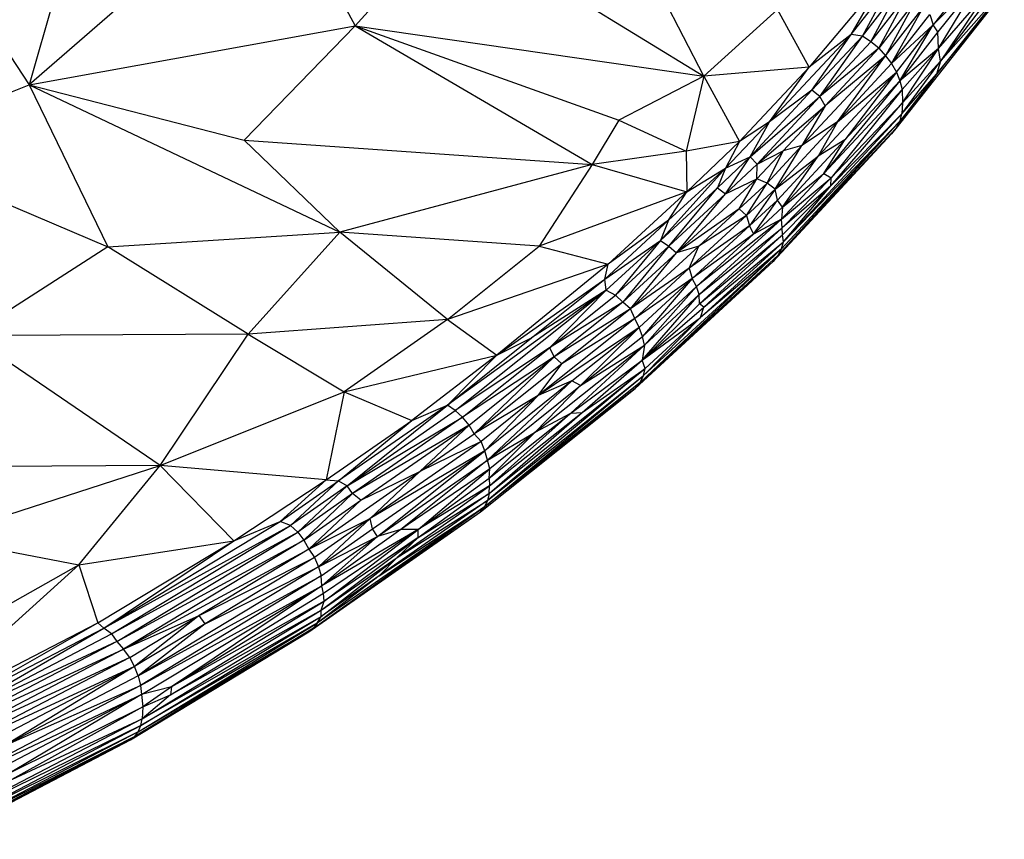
# Paper-space layout '_Isométrica' of a CAD drawing. Header units: millimetres. Extents: x -309 to 308, y -478 to -117.
# Tile 19 of 23: x 196 to 281, y -439 to -367. Entities that reach past the tile are written whole.
import ezdxf

# ---------------------------------------------------------------- set-up
doc = ezdxf.new("R2010")
doc.units = ezdxf.units.MM

psp = doc.layouts.new('_Isométrica')

# ---------------------------------------------------------------- linework, layer by layer
at = {"color": 7, "linetype": 'Continuous', "lineweight": 25}
for p, q in [((201.976, -353.923), (196.467, -373.016)), ((217.693, -354.66), (196.467, -373.016)), ((217.693, -354.66), (224.873, -367.884)), ((233.128, -358.756), (224.873, -367.884)), ((233.128, -358.756), (255.218, -372.28)), ((188.112, -360.274), (196.467, -373.016)), ((255.218, -372.28), (250.47, -363.082)), ((279.143, -362.798), (275.182, -367.806)), ((270.867, -363.759), (264.393, -371.487)), ((268.034, -368.634), (270.867, -363.759)), ((268.034, -368.634), (271.483, -364.229)), ((269.018, -368.793), (271.483, -364.229)), ((275.182, -367.806), (279.464, -363.551)), ((279.464, -363.551), (275.599, -368.422)), ((275.656, -369.859), (279.464, -363.551)), ((269.018, -368.793), (272.212, -364.673)), ((269.756, -369.277), (272.212, -364.673)), ((269.756, -369.277), (273.005, -365.091)), ((270.436, -369.844), (273.005, -365.091)), ((281.374, -364.663), (275.479, -372.096)), ((275.656, -369.859), (279.743, -365.155)), ((281.374, -364.663), (275.805, -370.98)), ((279.743, -365.155), (275.805, -370.98)), ((273.685, -365.66), (270.436, -369.844)), ((273.685, -365.66), (271.022, -370.497)), ((281.064, -365.253), (271.938, -376.822)), ((275.479, -372.096), (281.064, -365.253)), ((279.755, -365.844), (275.805, -370.98)), ((261.619, -366.463), (255.218, -372.28)), ((264.393, -371.487), (261.619, -366.463)), ((271.022, -370.497), (274.296, -366.297)), ((271.566, -371.18), (274.296, -366.297)), ((271.566, -371.18), (274.889, -366.914)), ((274.889, -366.914), (275.182, -367.806)), ((196.467, -373.016), (224.873, -367.884)), ((215.189, -377.85), (224.873, -367.884)), ((224.873, -367.884), (245.496, -379.967)), ((224.873, -367.884), (247.803, -376.106)), ((224.873, -367.884), (255.218, -372.28)), ((275.182, -367.806), (271.566, -371.18)), ((271.984, -371.915), (275.182, -367.806)), ((272.291, -372.669), (275.182, -367.806)), ((275.599, -368.422), (272.291, -372.669)), ((275.599, -368.422), (275.182, -367.806)), ((275.656, -369.859), (275.599, -368.422)), ((260.942, -376.258), (268.034, -368.634)), ((268.034, -368.634), (264.393, -371.487)), ((264.632, -373.495), (268.034, -368.634)), ((264.632, -373.495), (269.018, -368.793)), ((265.316, -374.036), (269.018, -368.793)), ((265.316, -374.036), (269.756, -369.277)), ((269.018, -368.793), (268.034, -368.634)), ((269.756, -369.277), (269.018, -368.793)), ((270.436, -369.844), (269.756, -369.277)), ((270.436, -369.844), (265.316, -374.036)), ((265.779, -374.855), (270.436, -369.844)), ((270.436, -369.844), (271.022, -370.497)), ((275.656, -369.859), (272.291, -372.669)), ((272.479, -373.429), (275.656, -369.859)), ((272.519, -374.595), (275.656, -369.859)), ((275.805, -370.98), (275.656, -369.859)), ((271.022, -370.497), (263.761, -378.319)), ((271.022, -370.497), (265.779, -374.855)), ((266.851, -376.248), (271.022, -370.497)), ((271.022, -370.497), (271.566, -371.18)), ((272.449, -375.564), (275.805, -370.98)), ((272.519, -374.595), (275.805, -370.98)), ((275.805, -370.98), (275.479, -372.096)), ((264.393, -371.487), (255.218, -372.28)), ((264.393, -371.487), (258.319, -377.951)), ((260.942, -376.258), (264.393, -371.487)), ((265.168, -379.244), (271.984, -371.915)), ((271.566, -371.18), (266.851, -376.248)), ((266.851, -376.248), (271.984, -371.915)), ((271.984, -371.915), (267.494, -377.824)), ((271.566, -371.18), (271.984, -371.915)), ((271.984, -371.915), (272.291, -372.669)), ((255.218, -372.28), (247.803, -376.106)), ((255.218, -372.28), (253.683, -378.817)), ((255.218, -372.28), (258.319, -377.951)), ((272.291, -372.669), (265.667, -380.755)), ((272.291, -372.669), (267.494, -377.824)), ((275.479, -372.096), (271.938, -376.822)), ((272.291, -372.669), (272.479, -373.429)), ((275.479, -372.096), (272.301, -376.177)), ((272.449, -375.564), (275.479, -372.096)), ((182.878, -378.474), (196.467, -373.016)), ((196.467, -373.016), (203.342, -387.125)), ((196.467, -373.016), (223.522, -385.86)), ((196.467, -373.016), (215.189, -377.85)), ((259.261, -379.29), (264.632, -373.495)), ((264.632, -373.495), (260.942, -376.258)), ((265.316, -374.036), (264.632, -373.495)), ((265.667, -380.755), (272.479, -373.429)), ((272.479, -373.429), (266.295, -381.112)), ((272.479, -373.429), (272.519, -374.595)), ((259.261, -379.29), (265.316, -374.036)), ((259.868, -379.936), (265.316, -374.036)), ((265.779, -374.855), (265.316, -374.036)), ((259.868, -379.936), (265.779, -374.855)), ((262.131, -378.787), (265.779, -374.855)), ((265.779, -374.855), (263.761, -378.319)), ((266.262, -381.808), (272.519, -374.595)), ((266.295, -381.112), (272.519, -374.595)), ((272.519, -374.595), (272.449, -375.564)), ((247.803, -376.106), (245.496, -379.967)), ((247.803, -376.106), (253.683, -378.817)), ((257.101, -380.288), (260.942, -376.258)), ((260.942, -376.258), (258.319, -377.951)), ((259.261, -379.29), (260.942, -376.258)), ((266.851, -376.248), (261.436, -382.097)), ((261.663, -387.894), (272.301, -376.177)), ((261.982, -387.292), (272.301, -376.177)), ((262.142, -386.686), (272.449, -375.564)), ((272.301, -376.177), (262.142, -386.686)), ((266.851, -376.248), (263.761, -378.319)), ((266.851, -376.248), (265.168, -379.244)), ((272.449, -375.564), (266.262, -381.808)), ((272.301, -376.177), (271.938, -376.822)), ((272.301, -376.177), (272.449, -375.564)), ((271.938, -376.822), (261.663, -387.894)), ((271.938, -376.822), (271.549, -377.293)), ((223.522, -385.86), (215.189, -377.85)), ((215.189, -377.85), (245.496, -379.967)), ((258.319, -377.951), (253.683, -378.817)), ((258.319, -377.951), (253.726, -382.335)), ((258.319, -377.951), (257.101, -380.288)), ((271.549, -377.293), (261.245, -388.398)), ((261.663, -387.894), (271.549, -377.293)), ((262.074, -383.678), (267.494, -377.824)), ((267.494, -377.824), (265.168, -379.244)), ((265.667, -380.755), (267.494, -377.824)), ((182.878, -378.474), (203.342, -387.125)), ((253.683, -378.817), (245.496, -379.967)), ((253.683, -378.817), (253.726, -382.335)), ((259.824, -381.2), (262.131, -378.787)), ((259.868, -379.936), (262.131, -378.787)), ((263.761, -378.319), (260.734, -381.593)), ((260.734, -381.593), (262.131, -378.787)), ((261.436, -382.097), (263.761, -378.319)), ((263.761, -378.319), (262.131, -378.787)), ((256.395, -382.003), (259.261, -379.29)), ((257.101, -380.288), (259.261, -379.29)), ((257.106, -382.516), (259.261, -379.29)), ((259.261, -379.29), (259.868, -379.936)), ((261.436, -382.097), (265.168, -379.244)), ((261.638, -383.06), (265.168, -379.244)), ((262.074, -383.678), (265.168, -379.244)), ((245.496, -379.967), (223.522, -385.86)), ((245.496, -379.967), (240.87, -387.061)), ((245.496, -379.967), (253.726, -382.335)), ((257.101, -380.288), (251.445, -386.567)), ((252.137, -384.809), (257.101, -380.288)), ((253.726, -382.335), (257.101, -380.288)), ((257.101, -380.288), (256.395, -382.003)), ((257.106, -382.516), (259.868, -379.936)), ((259.824, -381.2), (259.868, -379.936)), ((259.824, -381.2), (252.839, -387.661)), ((257.106, -382.516), (259.824, -381.2)), ((258.285, -383.834), (259.824, -381.2)), ((260.734, -381.593), (259.824, -381.2)), ((265.667, -380.755), (261.976, -384.724)), ((261.976, -384.724), (266.295, -381.112)), ((266.295, -381.112), (262.049, -385.47)), ((262.074, -383.678), (265.667, -380.755)), ((265.667, -380.755), (266.295, -381.112)), ((266.262, -381.808), (266.295, -381.112)), ((251.445, -386.567), (256.395, -382.003)), ((252.157, -387.081), (256.395, -382.003)), ((256.395, -382.003), (257.106, -382.516)), ((260.734, -381.593), (258.285, -383.834)), ((258.938, -384.408), (260.734, -381.593)), ((258.938, -384.408), (261.436, -382.097)), ((261.436, -382.097), (259.181, -385.308)), ((261.436, -382.097), (260.734, -381.593)), ((261.638, -383.06), (261.436, -382.097)), ((266.262, -381.808), (262.049, -385.47)), ((262.073, -386.084), (266.262, -381.808)), ((262.142, -386.686), (266.262, -381.808)), ((253.726, -382.335), (240.87, -387.061)), ((253.726, -382.335), (246.883, -388.645)), ((252.137, -384.809), (253.726, -382.335)), ((252.157, -387.081), (257.106, -382.516)), ((252.839, -387.661), (257.106, -382.516)), ((261.638, -383.06), (259.181, -385.308)), ((259.542, -386.018), (261.638, -383.06)), ((262.074, -383.678), (261.638, -383.06)), ((258.285, -383.834), (252.839, -387.661)), ((258.285, -383.834), (254.771, -387.064)), ((258.938, -384.408), (258.285, -383.834)), ((259.542, -386.018), (262.074, -383.678)), ((262.074, -383.678), (261.976, -384.724)), ((246.586, -389.934), (252.137, -384.809)), ((252.137, -384.809), (246.883, -388.645)), ((252.137, -384.809), (251.445, -386.567)), ((253.948, -388.995), (258.938, -384.408)), ((261.976, -384.724), (254.579, -390.585)), ((258.938, -384.408), (254.771, -387.064)), ((254.815, -391.291), (261.976, -384.724)), ((258.938, -384.408), (259.181, -385.308)), ((261.976, -384.724), (259.542, -386.018)), ((262.049, -385.47), (261.976, -384.724)), ((259.181, -385.308), (253.948, -388.995)), ((259.181, -385.308), (254.21, -389.877)), ((254.815, -391.291), (262.049, -385.47)), ((254.837, -392.079), (262.049, -385.47)), ((259.181, -385.308), (259.542, -386.018)), ((262.073, -386.084), (262.049, -385.47)), ((203.342, -387.125), (223.522, -385.86)), ((215.535, -394.719), (223.522, -385.86)), ((232.903, -393.456), (223.522, -385.86)), ((240.87, -387.061), (223.522, -385.86)), ((246.586, -389.934), (251.445, -386.567)), ((246.724, -390.908), (251.445, -386.567)), ((251.445, -386.567), (247.536, -391.324)), ((251.445, -386.567), (252.157, -387.081)), ((259.542, -386.018), (254.21, -389.877)), ((259.542, -386.018), (254.579, -390.585)), ((254.837, -392.079), (262.073, -386.084)), ((255.223, -392.374), (262.073, -386.084)), ((262.142, -386.686), (262.073, -386.084)), ((203.342, -387.125), (191.305, -394.845)), ((215.535, -394.719), (203.342, -387.125)), ((232.903, -393.456), (240.87, -387.061)), ((240.87, -387.061), (246.883, -388.645)), ((247.536, -391.324), (252.157, -387.081)), ((252.157, -387.081), (248.163, -391.947)), ((254.771, -387.064), (248.832, -392.525)), ((249.659, -398.932), (261.982, -387.292)), ((249.972, -398.341), (261.982, -387.292)), ((252.157, -387.081), (252.839, -387.661)), ((254.771, -387.064), (252.839, -387.661)), ((253.948, -388.995), (254.771, -387.064)), ((254.936, -393.28), (262.142, -386.686)), ((261.982, -387.292), (254.936, -393.28)), ((255.223, -392.374), (262.142, -386.686)), ((261.982, -387.292), (261.663, -387.894)), ((261.982, -387.292), (262.142, -386.686)), ((252.839, -387.661), (248.163, -391.947)), ((248.832, -392.525), (252.839, -387.661)), ((249.659, -398.932), (261.663, -387.894)), ((261.663, -387.894), (261.245, -388.398)), ((246.883, -388.645), (232.903, -393.456)), ((246.883, -388.645), (237.204, -396.551)), ((246.586, -389.934), (246.883, -388.645)), ((253.948, -388.995), (248.832, -392.525)), ((249.2, -393.373), (253.948, -388.995)), ((261.245, -388.398), (249.226, -399.445)), ((249.659, -398.932), (261.245, -388.398)), ((253.948, -388.995), (254.21, -389.877)), ((237.204, -396.551), (246.586, -389.934)), ((240.221, -395.042), (246.586, -389.934)), ((246.724, -390.908), (246.586, -389.934)), ((254.21, -389.877), (249.2, -393.373)), ((249.584, -394.141), (254.21, -389.877)), ((254.21, -389.877), (249.862, -394.924)), ((254.579, -390.585), (254.21, -389.877)), ((254.579, -390.585), (249.862, -394.924)), ((254.579, -390.585), (250.054, -395.679)), ((254.815, -391.291), (254.579, -390.585)), ((246.724, -390.908), (232.898, -400.904)), ((233.567, -401.388), (246.724, -390.908)), ((246.724, -390.908), (240.221, -395.042)), ((246.724, -390.908), (241.765, -395.911)), ((241.765, -395.911), (247.536, -391.324)), ((246.724, -390.908), (247.536, -391.324)), ((248.163, -391.947), (247.536, -391.324)), ((249.855, -397.004), (254.815, -391.291)), ((250.054, -395.679), (254.815, -391.291)), ((254.837, -392.079), (254.815, -391.291)), ((248.163, -391.947), (241.765, -395.911)), ((248.163, -391.947), (242.192, -396.697)), ((248.832, -392.525), (242.192, -396.697)), ((248.832, -392.525), (242.859, -397.302)), ((248.832, -392.525), (248.163, -391.947)), ((249.2, -393.373), (248.832, -392.525)), ((249.855, -397.004), (254.837, -392.079)), ((249.855, -397.004), (255.223, -392.374)), ((255.223, -392.374), (254.837, -392.079)), ((254.936, -393.28), (255.223, -392.374)), ((249.2, -393.373), (240.802, -400.082)), ((249.2, -393.373), (242.859, -397.302)), ((249.584, -394.141), (249.2, -393.373)), ((249.855, -397.004), (254.936, -393.28)), ((249.972, -398.341), (254.936, -393.28)), ((254.936, -393.28), (250.116, -397.719)), ((232.903, -393.456), (215.535, -394.719)), ((232.903, -393.456), (223.908, -399.741)), ((232.903, -393.456), (237.204, -396.551)), ((249.584, -394.141), (240.802, -400.082)), ((243.729, -398.802), (249.584, -394.141)), ((244.478, -399.207), (249.584, -394.141)), ((249.862, -394.924), (249.584, -394.141)), ((215.535, -394.719), (191.305, -394.845)), ((207.878, -406.165), (191.305, -394.845)), ((207.878, -406.165), (215.535, -394.719)), ((215.535, -394.719), (223.908, -399.741)), ((232.898, -400.904), (240.221, -395.042)), ((237.204, -396.551), (240.221, -395.042)), ((244.478, -399.207), (249.862, -394.924)), ((250.054, -395.679), (249.862, -394.924)), ((241.765, -395.911), (233.567, -401.388)), ((234.204, -401.963), (241.765, -395.911)), ((240.541, -403.247), (250.054, -395.679)), ((241.765, -395.911), (242.192, -396.697)), ((250.054, -395.679), (243.635, -401.608)), ((244.478, -399.207), (250.054, -395.679)), ((250.054, -395.679), (249.855, -397.004)), ((223.908, -399.741), (237.204, -396.551)), ((237.204, -396.551), (229.793, -402.247)), ((237.204, -396.551), (232.898, -400.904)), ((242.192, -396.697), (234.204, -401.963)), ((234.773, -402.638), (242.192, -396.697)), ((242.192, -396.697), (235.223, -403.406)), ((242.859, -397.302), (242.192, -396.697)), ((242.859, -397.302), (235.223, -403.406)), ((250.116, -397.719), (236.385, -409.199)), ((236.52, -408.591), (250.116, -397.719)), ((240.802, -400.082), (242.859, -397.302)), ((243.635, -401.608), (249.855, -397.004)), ((244.609, -401.537), (249.855, -397.004)), ((244.609, -401.537), (250.116, -397.719)), ((250.116, -397.719), (249.855, -397.004)), ((249.972, -398.341), (250.116, -397.719)), ((236.117, -409.749), (249.972, -398.341)), ((236.385, -409.199), (249.972, -398.341)), ((249.659, -398.932), (249.972, -398.341)), ((235.76, -410.198), (249.226, -399.445)), ((249.659, -398.932), (236.117, -409.749)), ((249.226, -399.445), (236.117, -409.749)), ((243.729, -398.802), (236.136, -404.87)), ((236.379, -405.692), (243.729, -398.802)), ((236.379, -405.692), (244.478, -399.207)), ((244.478, -399.207), (240.541, -403.247)), ((243.729, -398.802), (240.802, -400.082)), ((244.478, -399.207), (243.729, -398.802)), ((249.226, -399.445), (249.659, -398.932)), ((207.878, -406.165), (223.908, -399.741)), ((223.908, -399.741), (222.348, -407.403)), ((223.908, -399.741), (229.793, -402.247)), ((240.802, -400.082), (235.223, -403.406)), ((240.802, -400.082), (235.818, -404.084)), ((236.136, -404.87), (240.802, -400.082)), ((232.898, -400.904), (223.416, -407.502)), ((224.168, -407.923), (232.898, -400.904)), ((229.793, -402.247), (232.898, -400.904)), ((233.567, -401.388), (232.898, -400.904)), ((224.168, -407.923), (233.567, -401.388)), ((224.168, -407.923), (234.204, -401.963)), ((234.204, -401.963), (224.641, -408.608)), ((234.204, -401.963), (233.567, -401.388)), ((234.773, -402.638), (234.204, -401.963)), ((236.52, -408.591), (244.609, -401.537)), ((236.529, -407.275), (243.635, -401.608)), ((236.558, -407.918), (244.609, -401.537)), ((243.635, -401.608), (236.558, -407.918)), ((240.541, -403.247), (243.635, -401.608)), ((243.635, -401.608), (244.609, -401.537)), ((222.348, -407.403), (229.793, -402.247)), ((223.416, -407.502), (229.793, -402.247)), ((234.773, -402.638), (224.641, -408.608)), ((225.35, -409.187), (234.773, -402.638)), ((230.501, -406.678), (234.773, -402.638)), ((235.223, -403.406), (234.773, -402.638)), ((230.501, -406.678), (235.223, -403.406)), ((235.223, -403.406), (235.818, -404.084)), ((236.379, -405.692), (240.541, -403.247)), ((236.529, -407.275), (240.541, -403.247)), ((240.541, -403.247), (236.579, -406.442)), ((235.818, -404.084), (226.154, -410.771)), ((235.818, -404.084), (230.501, -406.678)), ((236.136, -404.87), (235.818, -404.084)), ((236.136, -404.87), (226.154, -410.771)), ((226.38, -411.663), (236.136, -404.87)), ((226.8, -412.352), (236.136, -404.87)), ((236.379, -405.692), (236.136, -404.87)), ((207.878, -406.165), (168.756, -406.43)), ((188.405, -412.446), (207.878, -406.165)), ((200.797, -414.806), (207.878, -406.165)), ((214.307, -412.709), (207.878, -406.165)), ((222.348, -407.403), (207.878, -406.165)), ((226.8, -412.352), (236.379, -405.692)), ((236.379, -405.692), (228.845, -411.733)), ((236.579, -406.442), (236.379, -405.692)), ((220.818, -413.442), (230.501, -406.678)), ((225.35, -409.187), (230.501, -406.678)), ((226.154, -410.771), (230.501, -406.678)), ((236.579, -406.442), (228.845, -411.733)), ((230.342, -411.717), (236.579, -406.442)), ((236.529, -407.275), (236.579, -406.442)), ((214.307, -412.709), (222.348, -407.403)), ((218.34, -411.029), (222.348, -407.403)), ((218.34, -411.029), (223.416, -407.502)), ((219.231, -411.387), (223.416, -407.502)), ((224.168, -407.923), (219.231, -411.387)), ((224.168, -407.923), (219.859, -411.964)), ((222.348, -407.403), (223.416, -407.502)), ((223.416, -407.502), (224.168, -407.923)), ((224.641, -408.608), (224.168, -407.923)), ((230.334, -412.415), (236.558, -407.918)), ((230.342, -411.717), (236.529, -407.275)), ((236.558, -407.918), (230.342, -411.717)), ((236.52, -408.591), (236.558, -407.918)), ((236.529, -407.275), (236.558, -407.918)), ((224.641, -408.608), (219.859, -411.964)), ((224.641, -408.608), (220.405, -412.646)), ((225.35, -409.187), (224.641, -408.608)), ((236.52, -408.591), (228.519, -414.172)), ((230.334, -412.415), (236.52, -408.591)), ((236.52, -408.591), (236.385, -409.199)), ((220.405, -412.646), (225.35, -409.187)), ((220.818, -413.442), (225.35, -409.187)), ((236.385, -409.199), (226.947, -415.764)), ((228.519, -414.172), (236.385, -409.199)), ((236.385, -409.199), (236.117, -409.749)), ((220.842, -420.624), (235.29, -410.555)), ((221.22, -420.327), (236.117, -409.749)), ((221.22, -420.327), (235.76, -410.198)), ((221.22, -420.327), (235.29, -410.555)), ((236.117, -409.749), (221.552, -419.896)), ((226.947, -415.764), (236.117, -409.749)), ((235.29, -410.555), (235.76, -410.198)), ((235.76, -410.198), (236.117, -409.749)), ((202.992, -420.307), (218.34, -411.029)), ((202.992, -420.307), (219.231, -411.387)), ((203.659, -420.798), (219.231, -411.387)), ((214.307, -412.709), (218.34, -411.029)), ((219.231, -411.387), (218.34, -411.029)), ((219.859, -411.964), (219.231, -411.387)), ((220.818, -413.442), (226.154, -410.771)), ((226.154, -410.771), (221.332, -414.159)), ((226.154, -410.771), (221.655, -414.967)), ((226.38, -411.663), (226.154, -410.771)), ((203.659, -420.798), (219.859, -411.964)), ((204.102, -421.486), (219.859, -411.964)), ((219.859, -411.964), (220.405, -412.646)), ((221.655, -414.967), (226.38, -411.663)), ((230.342, -411.717), (221.973, -416.627)), ((228.845, -411.733), (221.973, -416.627)), ((230.342, -411.717), (222.118, -417.287)), ((222.168, -417.98), (230.342, -411.717)), ((226.8, -412.352), (226.38, -411.663)), ((228.845, -411.733), (226.8, -412.352)), ((230.342, -411.717), (228.845, -411.733)), ((230.334, -412.415), (230.342, -411.717)), ((188.405, -412.446), (200.797, -414.806)), ((200.797, -414.806), (214.307, -412.709)), ((202.454, -419.848), (214.307, -412.709)), ((202.992, -420.307), (214.307, -412.709)), ((204.102, -421.486), (220.405, -412.646)), ((220.405, -412.646), (204.684, -422.144)), ((220.405, -412.646), (220.818, -413.442)), ((221.655, -414.967), (226.8, -412.352)), ((221.906, -418.753), (230.334, -412.415)), ((221.914, -415.765), (226.8, -412.352)), ((226.8, -412.352), (221.973, -416.627)), ((230.334, -412.415), (222.168, -417.98)), ((230.334, -412.415), (228.519, -414.172)), ((204.684, -422.144), (220.818, -413.442)), ((220.818, -413.442), (211.269, -419.221)), ((220.818, -413.442), (221.332, -414.159)), ((181.479, -425.68), (200.797, -414.806)), ((185.421, -428.696), (200.797, -414.806)), ((200.797, -414.806), (202.454, -419.848)), ((211.269, -419.221), (221.332, -414.159)), ((221.332, -414.159), (211.792, -419.942)), ((221.332, -414.159), (221.655, -414.967)), ((221.89, -419.301), (228.519, -414.172)), ((221.906, -418.753), (228.519, -414.172)), ((228.519, -414.172), (226.947, -415.764)), ((221.655, -414.967), (205.966, -424.462)), ((211.792, -419.942), (221.655, -414.967)), ((221.655, -414.967), (221.914, -415.765)), ((205.966, -424.462), (221.914, -415.765)), ((221.914, -415.765), (206.161, -425.302)), ((226.947, -415.764), (221.552, -419.896)), ((226.947, -415.764), (221.89, -419.301)), ((221.973, -416.627), (221.914, -415.765)), ((206.161, -425.302), (221.973, -416.627)), ((206.265, -426.102), (221.973, -416.627)), ((221.973, -416.627), (208.864, -425.437)), ((222.118, -417.287), (208.864, -425.437)), ((222.118, -417.287), (221.973, -416.627)), ((222.168, -417.98), (222.118, -417.287)), ((208.787, -426.128), (222.168, -417.98)), ((222.168, -417.98), (208.864, -425.437)), ((221.906, -418.753), (222.168, -417.98)), ((206.31, -428.202), (221.906, -418.753)), ((208.787, -426.128), (221.906, -418.753)), ((221.89, -419.301), (221.906, -418.753)), ((185.421, -428.696), (202.454, -419.848)), ((187.363, -428.457), (202.454, -419.848)), ((202.454, -419.848), (202.992, -420.307)), ((204.684, -422.144), (211.269, -419.221)), ((205.242, -422.858), (211.269, -419.221)), ((211.269, -419.221), (205.647, -423.641)), ((211.792, -419.942), (205.647, -423.641)), ((211.792, -419.942), (205.966, -424.462)), ((205.977, -429.335), (221.552, -419.896)), ((206.209, -428.803), (221.89, -419.301)), ((221.552, -419.896), (206.209, -428.803)), ((206.31, -428.202), (221.89, -419.301)), ((211.792, -419.942), (211.269, -419.221)), ((221.552, -419.896), (221.22, -420.327)), ((221.552, -419.896), (221.89, -419.301)), ((187.363, -428.457), (202.992, -420.307)), ((188.112, -428.916), (202.992, -420.307)), ((188.112, -428.916), (203.659, -420.798)), ((203.659, -420.798), (202.992, -420.307)), ((203.659, -420.798), (204.102, -421.486)), ((205.307, -430.048), (221.22, -420.327)), ((205.307, -430.048), (220.842, -420.624)), ((221.22, -420.327), (205.671, -429.757)), ((205.977, -429.335), (221.22, -420.327)), ((221.22, -420.327), (220.842, -420.624)), ((204.102, -421.486), (188.088, -429.846)), ((204.102, -421.486), (188.112, -428.916)), ((204.102, -421.486), (204.684, -422.144)), ((188.088, -429.846), (204.684, -422.144)), ((204.684, -422.144), (188.533, -430.582)), ((205.242, -422.858), (204.684, -422.144)), ((205.242, -422.858), (188.533, -430.582)), ((205.242, -422.858), (188.957, -431.36)), ((205.647, -423.641), (205.242, -422.858)), ((205.647, -423.641), (188.957, -431.36)), ((189.301, -432.182), (205.647, -423.641)), ((205.647, -423.641), (194.37, -430.539)), ((205.966, -424.462), (205.647, -423.641)), ((205.966, -424.462), (194.37, -430.539)), ((205.966, -424.462), (206.161, -425.302)), ((206.161, -425.302), (189.797, -433.833)), ((194.37, -430.539), (206.161, -425.302)), ((206.161, -425.302), (206.265, -426.102)), ((208.864, -425.437), (206.265, -426.102)), ((208.864, -425.437), (206.388, -427.165)), ((208.864, -425.437), (208.787, -426.128)), ((189.797, -433.833), (206.265, -426.102)), ((206.265, -426.102), (189.942, -434.63)), ((206.265, -426.102), (194.973, -432.811)), ((206.265, -426.102), (206.388, -427.165)), ((208.787, -426.128), (206.31, -428.202)), ((206.388, -427.165), (208.787, -426.128)), ((206.388, -427.165), (194.963, -433.496)), ((194.973, -432.811), (206.388, -427.165)), ((206.388, -427.165), (206.31, -428.202)), ((206.31, -428.202), (189.869, -436.781)), ((194.963, -433.496), (206.31, -428.202)), ((206.209, -428.803), (206.31, -428.202)), ((205.977, -429.335), (189.468, -437.941)), ((189.782, -437.369), (206.209, -428.803)), ((205.977, -429.335), (189.782, -437.369)), ((206.209, -428.803), (189.869, -436.781)), ((205.671, -429.757), (205.977, -429.335)), ((205.977, -429.335), (206.209, -428.803)), ((188.718, -438.695), (205.671, -429.757)), ((188.718, -438.695), (205.307, -430.048)), ((205.671, -429.757), (189.266, -438.305)), ((205.671, -429.757), (189.468, -437.941)), ((205.307, -430.048), (205.671, -429.757))]:
    psp.add_line(p, q, dxfattribs=at)

doc.saveas('drawing.dxf')
